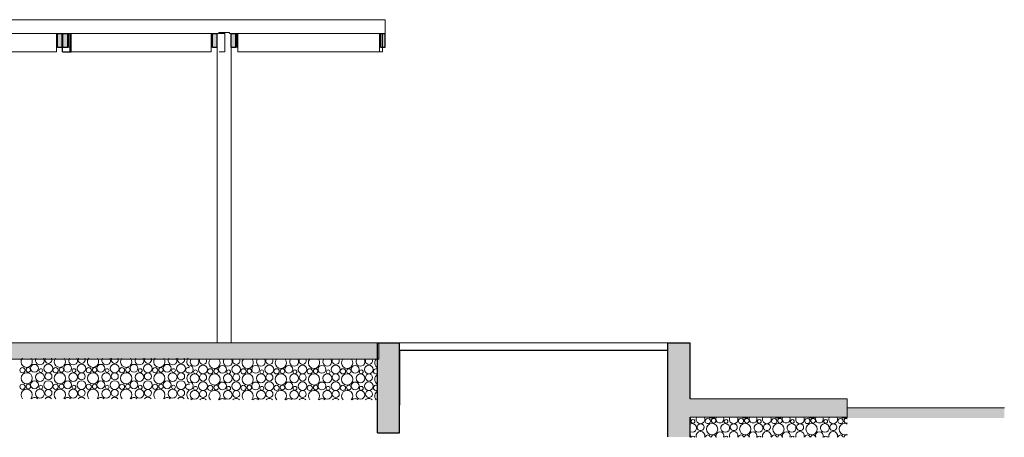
# Model space of a CAD drawing. Extents: x 169645 to 508157, y -5167 to 165945.
# Tile 39 of 130: x 299737 to 310425, y -1048 to 3490. Entities that reach past the tile are written whole.
import ezdxf

# ---------------------------------------------------------------- set-up
doc = ezdxf.new("R2010")
doc.units = 0
doc.header["$MEASUREMENT"] = 0
for name, color, linetype in [('Brise Soleil', 7, 'Continuous'), ('Environnement', 7, 'Continuous'), ('Maillage', 7, 'Continuous'), ('Plancher béton', 7, 'Continuous'), ('Poteaux', 7, 'Continuous'), ('Sols Exter', 7, 'Continuous'), ('Trottoirs', 7, 'Continuous'), ('Voirie nouvelle', 7, 'Continuous'), ('Voirie éxistante', 7, 'Continuous')]:
    doc.layers.add(name, color=color, linetype=linetype)

msp = doc.modelspace()

# ---------------------------------------------------------------- hatches: boundary and pattern name
at = {"layer": 'Brise Soleil', "linetype": 'Continuous', "lineweight": 9}
for points in [[(300197, 3190), (300197, 3340), (300148, 3340), (300148, 3190)], [(300207, 3190), (300259, 3190), (300259, 3340), (300207, 3340)], [(301879, 3190), (301879, 3340), (301830, 3340), (301830, 3190)], [(302033, 3190), (302085, 3190), (302085, 3340), (302033, 3340)], [(303705, 3190), (303705, 3340), (303656, 3340), (303656, 3190)]]:
    msp.add_hatch(color=256, dxfattribs=at).paths.add_polyline_path(points, flags=0)
at = {"layer": 'Environnement', "linetype": 'Continuous', "lineweight": 9}
for points in [[(303621, -20), (303621, -1000), (303861, -1000), (303861, -20)], [(306774, -20), (306774, -1044), (307014, -1044), (307014, -20)]]:
    msp.add_hatch(color=256, dxfattribs=at).paths.add_polyline_path(points, flags=0)
at = {"layer": 'Sols Exter', "linetype": 'Continuous', "lineweight": 15}
msp.add_hatch(color=256, dxfattribs=at).paths.add_polyline_path([(289006, -200), (303636, -200), (303636, -20), (289006, -20)], flags=0)
at = {"layer": 'Trottoirs', "linetype": 'Continuous', "lineweight": 15}
msp.add_hatch(color=256, dxfattribs=at).paths.add_polyline_path([(308719, -829), (308719, -629), (307014, -629), (307014, -829)], flags=0)
at = {"layer": 'Voirie éxistante', "linetype": 'Continuous', "lineweight": 20}
msp.add_hatch(color=256, dxfattribs=at).paths.add_polyline_path([(308719, -838), (310425, -838), (310425, -729), (308719, -729)], flags=0)

# ---------------------------------------------------------------- linework, layer by layer
at = {"layer": 'Brise Soleil', "linetype": 'Continuous', "lineweight": 20}
for p, q in [((303706, 3490), (298405, 3490)), ((303706, 3340), (303706, 3490)), ((298598, 3340), (300135, 3340)), ((300135, 3340), (300135, 3140)), ((300135, 3340), (300148, 3340)), ((300197, 3340), (300207, 3340)), ((300259, 3340), (300265, 3340)), ((300265, 3340), (300280, 3340)), ((300267, 3190), (300267, 3340)), ((300280, 3140), (300280, 3340)), ((300280, 3340), (301817, 3340)), ((301817, 3340), (301830, 3340)), ((301817, 3340), (301817, 3140)), ((301879, 3340), (301900, 3340)), ((301900, 3340), (301900, 3350)), ((301907, 3340), (301968, 3340)), ((301963, 3340), (301963, 3140)), ((302015, 3340), (302015, 3350)), ((302015, 3340), (302033, 3340)), ((302085, 3340), (302091, 3340)), ((302091, 3340), (302106, 3340)), ((302093, 3190), (302093, 3340)), ((302106, 3140), (302106, 3340)), ((302106, 3340), (303643, 3340)), ((303643, 3340), (303656, 3340)), ((303643, 3340), (303643, 3140)), ((303676, 3340), (303676, 3140)), ((303705, 3340), (303706, 3340)), ((300135, 3140), (298598, 3140)), ((300135, 3190), (300148, 3190)), ((300259, 3190), (300267, 3190)), ((300267, 3190), (300280, 3190)), ((301817, 3140), (300280, 3140)), ((301817, 3190), (301830, 3190)), ((301904, 3140), (301963, 3140)), ((302085, 3190), (302093, 3190)), ((302093, 3190), (302106, 3190)), ((303643, 3140), (302106, 3140)), ((303576, 3140), (303676, 3140)), ((303643, 3190), (303656, 3190))]:
    msp.add_line(p, q, dxfattribs=at)
at = {"layer": 'Brise Soleil', "linetype": 'Continuous'}
for p, q in [((300148, 3340), (300197, 3340)), ((300148, 3190), (300148, 3340)), ((300196, 3340), (300292, 3340)), ((300197, 3190), (300197, 3340)), ((300201, 3140), (300201, 3340)), ((300207, 3340), (300259, 3340)), ((300207, 3190), (300207, 3340)), ((300259, 3190), (300259, 3340)), ((300296, 3140), (300296, 3340)), ((301830, 3340), (301879, 3340)), ((301830, 3190), (301830, 3340)), ((301879, 3190), (301879, 3340)), ((302033, 3340), (302085, 3340)), ((302033, 3190), (302033, 3340)), ((302085, 3190), (302085, 3340)), ((303656, 3340), (303705, 3340)), ((303656, 3190), (303656, 3340)), ((303705, 3190), (303705, 3340)), ((300148, 3190), (300197, 3190)), ((300200, 3140), (300296, 3140)), ((300207, 3190), (300259, 3190)), ((301830, 3190), (301879, 3190)), ((302033, 3190), (302085, 3190)), ((303656, 3190), (303705, 3190))]:
    msp.add_line(p, q, dxfattribs=at)
at = {"layer": 'Environnement', "linetype": 'Continuous'}
for p, q in [((303621, -1000), (303621, -20)), ((303621, -20), (303861, -20)), ((303861, -1000), (303861, -20)), ((306774, -1044), (306774, -20)), ((306774, -20), (307014, -20)), ((307014, -629), (307014, -20)), ((307014, -1048), (307014, -829)), ((303621, -1000), (303861, -1000))]:
    msp.add_line(p, q, dxfattribs=at)
at = {"layer": 'Environnement', "linetype": 'Continuous', "lineweight": 20}
msp.add_line((306774, -20), (303861, -20), dxfattribs=at)
at = {"layer": 'Maillage', "linetype": 'Continuous', "lineweight": 9}
for p, q in [((307020, -845), (307014, -831)), ((307017, -865), (307020, -845)), ((307045, -855), (307033, -859)), ((307057, -859), (307045, -855)), ((307087, -829), (307081, -842)), ((307081, -842), (307081, -863)), ((307173, -842), (307167, -829)), ((307173, -863), (307173, -842)), ((307191, -847), (307180, -860)), ((307206, -843), (307191, -847)), ((307222, -847), (307206, -843)), ((307219, -829), (307229, -836)), ((307232, -860), (307222, -847)), ((307229, -836), (307252, -840)), ((307255, -848), (307246, -860)), ((307252, -840), (307276, -836)), ((307270, -843), (307255, -848)), ((307285, -848), (307270, -843)), ((307276, -836), (307286, -829)), ((307294, -860), (307285, -848)), ((307301, -829), (307295, -845)), ((307295, -845), (307298, -865)), ((307380, -845), (307374, -829)), ((307377, -865), (307380, -845)), ((307405, -855), (307393, -859)), ((307417, -859), (307405, -855)), ((307447, -829), (307441, -842)), ((307441, -842), (307441, -863)), ((307533, -842), (307527, -829)), ((307533, -863), (307533, -842)), ((307551, -847), (307540, -860)), ((307566, -843), (307551, -847)), ((307582, -847), (307566, -843)), ((307579, -829), (307589, -836)), ((307592, -860), (307582, -847)), ((307589, -836), (307612, -840)), ((307615, -848), (307606, -860)), ((307612, -840), (307636, -836)), ((307630, -843), (307615, -848)), ((307645, -848), (307630, -843)), ((307636, -836), (307646, -829)), ((307654, -860), (307645, -848)), ((307661, -829), (307655, -845)), ((307655, -845), (307658, -865)), ((307740, -845), (307734, -829)), ((307737, -865), (307740, -845)), ((307765, -855), (307753, -859)), ((307777, -859), (307765, -855)), ((307807, -829), (307801, -842)), ((307801, -842), (307801, -863)), ((307893, -842), (307887, -829)), ((307893, -863), (307893, -842)), ((307911, -847), (307900, -860)), ((307926, -843), (307911, -847)), ((307942, -847), (307926, -843)), ((307939, -829), (307949, -836)), ((307952, -860), (307942, -847)), ((307949, -836), (307972, -840)), ((307975, -848), (307966, -860)), ((307972, -840), (307996, -836)), ((307990, -843), (307975, -848)), ((308005, -848), (307990, -843)), ((307996, -836), (308006, -829)), ((308014, -860), (308005, -848)), ((308021, -829), (308015, -845)), ((308015, -845), (308018, -865)), ((308100, -845), (308094, -829)), ((308097, -865), (308100, -845)), ((308125, -855), (308113, -859)), ((308137, -859), (308125, -855)), ((308167, -829), (308161, -842)), ((308161, -842), (308161, -863)), ((308253, -842), (308247, -829)), ((308253, -863), (308253, -842)), ((308271, -847), (308260, -860)), ((308286, -843), (308271, -847)), ((308302, -847), (308286, -843)), ((308299, -829), (308309, -836)), ((308312, -860), (308302, -847)), ((308309, -836), (308332, -840)), ((308335, -848), (308326, -860)), ((308332, -840), (308356, -836)), ((308350, -843), (308335, -848)), ((308365, -848), (308350, -843)), ((308356, -836), (308366, -829)), ((308374, -860), (308365, -848)), ((308381, -829), (308375, -845)), ((308375, -845), (308378, -865)), ((308460, -845), (308454, -829)), ((308457, -865), (308460, -845)), ((308485, -855), (308473, -859)), ((308497, -859), (308485, -855)), ((308527, -829), (308521, -842)), ((308521, -842), (308521, -863)), ((308613, -842), (308607, -829)), ((308613, -863), (308613, -842)), ((308631, -847), (308620, -860)), ((308646, -843), (308631, -847)), ((308662, -847), (308646, -843)), ((308659, -829), (308669, -836)), ((308672, -860), (308662, -847)), ((308669, -836), (308692, -840)), ((308695, -848), (308686, -860)), ((308692, -840), (308716, -836)), ((308710, -843), (308695, -848)), ((308719, -846), (308710, -843)), ((308716, -836), (308719, -833)), ((307014, -869), (307017, -865)), ((307015, -904), (307014, -904)), ((307036, -899), (307015, -904)), ((307033, -859), (307025, -869)), ((307025, -869), (307025, -882)), ((307025, -882), (307033, -892)), ((307033, -892), (307045, -896)), ((307057, -904), (307036, -899)), ((307045, -896), (307057, -892)), ((307065, -869), (307057, -859)), ((307057, -892), (307065, -882)), ((307073, -917), (307057, -904)), ((307065, -882), (307065, -869)), ((307083, -936), (307073, -917)), ((307073, -977), (307083, -957)), ((307081, -863), (307090, -882)), ((307083, -957), (307083, -936)), ((307090, -882), (307107, -895)), ((307097, -916), (307090, -933)), ((307090, -933), (307092, -952)), ((307092, -952), (307103, -967)), ((307111, -904), (307097, -916)), ((307107, -895), (307127, -900)), ((307128, -900), (307111, -904)), ((307127, -900), (307148, -895)), ((307146, -904), (307128, -900)), ((307160, -916), (307146, -904)), ((307148, -895), (307164, -882)), ((307154, -967), (307164, -952)), ((307166, -933), (307160, -916)), ((307164, -882), (307173, -863)), ((307164, -952), (307166, -933)), ((307180, -860), (307178, -875)), ((307178, -875), (307185, -890)), ((307185, -890), (307198, -899)), ((307196, -936), (307191, -959)), ((307191, -959), (307196, -983)), ((307209, -916), (307196, -936)), ((307198, -899), (307214, -899)), ((307229, -903), (307209, -916)), ((307214, -899), (307228, -890)), ((307228, -890), (307235, -875)), ((307252, -898), (307229, -903)), ((307235, -875), (307232, -860)), ((307246, -860), (307246, -876)), ((307246, -876), (307255, -888)), ((307276, -903), (307252, -898)), ((307255, -888), (307270, -893)), ((307270, -893), (307285, -888)), ((307296, -916), (307276, -903)), ((307285, -888), (307294, -876)), ((307294, -876), (307294, -860)), ((307309, -936), (307296, -916)), ((307298, -865), (307309, -882)), ((307309, -882), (307327, -891)), ((307314, -959), (307309, -936)), ((307309, -983), (307314, -959)), ((307327, -891), (307348, -891)), ((307348, -891), (307366, -882)), ((307359, -917), (307349, -936)), ((307349, -936), (307349, -957)), ((307349, -957), (307359, -977)), ((307375, -904), (307359, -917)), ((307366, -882), (307377, -865)), ((307396, -899), (307375, -904)), ((307393, -859), (307385, -869)), ((307385, -869), (307385, -882)), ((307385, -882), (307393, -892)), ((307393, -892), (307405, -896)), ((307417, -904), (307396, -899)), ((307405, -896), (307417, -892)), ((307425, -869), (307417, -859)), ((307417, -892), (307425, -882)), ((307433, -917), (307417, -904)), ((307425, -882), (307425, -869)), ((307443, -936), (307433, -917)), ((307433, -977), (307443, -957)), ((307441, -863), (307450, -882)), ((307443, -957), (307443, -936)), ((307450, -882), (307467, -895)), ((307457, -916), (307450, -933)), ((307450, -933), (307452, -952)), ((307452, -952), (307463, -967)), ((307471, -904), (307457, -916)), ((307467, -895), (307487, -900)), ((307488, -900), (307471, -904)), ((307487, -900), (307508, -895)), ((307506, -904), (307488, -900)), ((307520, -916), (307506, -904)), ((307508, -895), (307524, -882)), ((307514, -967), (307524, -952)), ((307526, -933), (307520, -916)), ((307524, -882), (307533, -863)), ((307524, -952), (307526, -933)), ((307540, -860), (307538, -875)), ((307538, -875), (307545, -890)), ((307545, -890), (307558, -899)), ((307556, -936), (307551, -959)), ((307551, -959), (307556, -983)), ((307569, -916), (307556, -936)), ((307558, -899), (307574, -899)), ((307589, -903), (307569, -916)), ((307574, -899), (307588, -890)), ((307588, -890), (307595, -875)), ((307612, -898), (307589, -903)), ((307595, -875), (307592, -860)), ((307606, -860), (307606, -876)), ((307606, -876), (307615, -888)), ((307636, -903), (307612, -898)), ((307615, -888), (307630, -893)), ((307630, -893), (307645, -888)), ((307656, -916), (307636, -903)), ((307645, -888), (307654, -876)), ((307654, -876), (307654, -860)), ((307669, -936), (307656, -916)), ((307658, -865), (307669, -882)), ((307669, -882), (307687, -891)), ((307674, -959), (307669, -936)), ((307669, -983), (307674, -959)), ((307687, -891), (307708, -891)), ((307708, -891), (307726, -882)), ((307719, -917), (307709, -936)), ((307709, -936), (307709, -957)), ((307709, -957), (307719, -977)), ((307735, -904), (307719, -917)), ((307726, -882), (307737, -865)), ((307756, -899), (307735, -904)), ((307753, -859), (307745, -869)), ((307745, -869), (307745, -882)), ((307745, -882), (307753, -892)), ((307753, -892), (307765, -896)), ((307777, -904), (307756, -899)), ((307765, -896), (307777, -892)), ((307785, -869), (307777, -859)), ((307777, -892), (307785, -882)), ((307793, -917), (307777, -904)), ((307785, -882), (307785, -869)), ((307803, -936), (307793, -917)), ((307793, -977), (307803, -957)), ((307801, -863), (307810, -882)), ((307803, -957), (307803, -936)), ((307810, -882), (307827, -895)), ((307817, -916), (307810, -933)), ((307810, -933), (307812, -952)), ((307812, -952), (307823, -967)), ((307831, -904), (307817, -916)), ((307827, -895), (307847, -900)), ((307848, -900), (307831, -904)), ((307847, -900), (307868, -895)), ((307866, -904), (307848, -900)), ((307880, -916), (307866, -904)), ((307868, -895), (307884, -882)), ((307874, -967), (307884, -952)), ((307886, -933), (307880, -916)), ((307884, -882), (307893, -863)), ((307884, -952), (307886, -933)), ((307900, -860), (307898, -875)), ((307898, -875), (307905, -890)), ((307905, -890), (307918, -899)), ((307916, -936), (307911, -959)), ((307911, -959), (307916, -983)), ((307929, -916), (307916, -936)), ((307918, -899), (307934, -899)), ((307949, -903), (307929, -916)), ((307934, -899), (307948, -890)), ((307948, -890), (307955, -875)), ((307972, -898), (307949, -903)), ((307955, -875), (307952, -860)), ((307966, -860), (307966, -876)), ((307966, -876), (307975, -888)), ((307996, -903), (307972, -898)), ((307975, -888), (307990, -893)), ((307990, -893), (308005, -888)), ((308016, -916), (307996, -903)), ((308005, -888), (308014, -876)), ((308014, -876), (308014, -860)), ((308029, -936), (308016, -916)), ((308018, -865), (308029, -882)), ((308029, -882), (308047, -891)), ((308034, -959), (308029, -936)), ((308029, -983), (308034, -959)), ((308047, -891), (308068, -891)), ((308068, -891), (308086, -882)), ((308079, -917), (308069, -936)), ((308069, -936), (308069, -957)), ((308069, -957), (308079, -977)), ((308095, -904), (308079, -917)), ((308086, -882), (308097, -865)), ((308116, -899), (308095, -904)), ((308113, -859), (308105, -869)), ((308105, -869), (308105, -882)), ((308105, -882), (308113, -892)), ((308113, -892), (308125, -896)), ((308137, -904), (308116, -899)), ((308125, -896), (308137, -892)), ((308145, -869), (308137, -859)), ((308137, -892), (308145, -882)), ((308153, -917), (308137, -904)), ((308145, -882), (308145, -869)), ((308163, -936), (308153, -917)), ((308153, -977), (308163, -957)), ((308161, -863), (308170, -882)), ((308163, -957), (308163, -936)), ((308170, -882), (308187, -895)), ((308177, -916), (308170, -933)), ((308170, -933), (308172, -952)), ((308172, -952), (308183, -967)), ((308191, -904), (308177, -916)), ((308187, -895), (308207, -900)), ((308208, -900), (308191, -904)), ((308207, -900), (308228, -895)), ((308226, -904), (308208, -900)), ((308240, -916), (308226, -904)), ((308228, -895), (308244, -882)), ((308234, -967), (308244, -952)), ((308246, -933), (308240, -916)), ((308244, -882), (308253, -863)), ((308244, -952), (308246, -933)), ((308260, -860), (308258, -875)), ((308258, -875), (308265, -890)), ((308265, -890), (308278, -899)), ((308276, -936), (308271, -959)), ((308271, -959), (308276, -983)), ((308289, -916), (308276, -936)), ((308278, -899), (308294, -899)), ((308309, -903), (308289, -916)), ((308294, -899), (308308, -890)), ((308308, -890), (308315, -875)), ((308332, -898), (308309, -903)), ((308315, -875), (308312, -860)), ((308326, -860), (308326, -876)), ((308326, -876), (308335, -888)), ((308356, -903), (308332, -898)), ((308335, -888), (308350, -893)), ((308350, -893), (308365, -888)), ((308376, -916), (308356, -903)), ((308365, -888), (308374, -876)), ((308374, -876), (308374, -860)), ((308389, -936), (308376, -916)), ((308378, -865), (308389, -882)), ((308389, -882), (308407, -891)), ((308394, -959), (308389, -936)), ((308389, -983), (308394, -959)), ((308407, -891), (308428, -891)), ((308428, -891), (308446, -882)), ((308439, -917), (308429, -936)), ((308429, -936), (308429, -957)), ((308429, -957), (308439, -977)), ((308455, -904), (308439, -917)), ((308446, -882), (308457, -865)), ((308476, -899), (308455, -904)), ((308473, -859), (308465, -869)), ((308465, -869), (308465, -882)), ((308465, -882), (308473, -892)), ((308473, -892), (308485, -896)), ((308497, -904), (308476, -899)), ((308485, -896), (308497, -892)), ((308505, -869), (308497, -859)), ((308497, -892), (308505, -882)), ((308513, -917), (308497, -904)), ((308505, -882), (308505, -869)), ((308523, -936), (308513, -917)), ((308513, -977), (308523, -957)), ((308521, -863), (308530, -882)), ((308523, -957), (308523, -936)), ((308530, -882), (308547, -895)), ((308537, -916), (308530, -933)), ((308530, -933), (308532, -952)), ((308532, -952), (308543, -967)), ((308551, -904), (308537, -916)), ((308547, -895), (308567, -900)), ((308568, -900), (308551, -904)), ((308567, -900), (308588, -895)), ((308586, -904), (308568, -900)), ((308600, -916), (308586, -904)), ((308588, -895), (308604, -882)), ((308594, -967), (308604, -952)), ((308606, -933), (308600, -916)), ((308604, -882), (308613, -863)), ((308604, -952), (308606, -933)), ((308620, -860), (308618, -875)), ((308618, -875), (308625, -890)), ((308625, -890), (308638, -899)), ((308636, -936), (308631, -959)), ((308631, -959), (308636, -983)), ((308649, -916), (308636, -936)), ((308638, -899), (308654, -899)), ((308669, -903), (308649, -916)), ((308654, -899), (308668, -890)), ((308668, -890), (308675, -875)), ((308692, -898), (308669, -903)), ((308675, -875), (308672, -860)), ((308686, -860), (308686, -876)), ((308686, -876), (308695, -888)), ((308716, -903), (308692, -898)), ((308695, -888), (308710, -893)), ((308710, -893), (308719, -890)), ((308719, -905), (308716, -903)), ((307014, -989), (307015, -990)), ((307020, -1025), (307014, -1011)), ((307015, -990), (307036, -994)), ((307015, -1048), (307017, -1045)), ((307017, -1045), (307020, -1025)), ((307033, -1039), (307026, -1048)), ((307045, -1035), (307033, -1039)), ((307036, -994), (307057, -990)), ((307057, -1039), (307045, -1035)), ((307057, -990), (307073, -977)), ((307064, -1048), (307057, -1039)), ((307090, -1003), (307081, -1022)), ((307081, -1022), (307081, -1043)), ((307081, -1043), (307084, -1048)), ((307107, -990), (307090, -1003)), ((307103, -967), (307119, -975)), ((307127, -985), (307107, -990)), ((307119, -975), (307138, -975)), ((307148, -990), (307127, -985)), ((307138, -975), (307154, -967)), ((307164, -1003), (307148, -990)), ((307173, -1022), (307164, -1003)), ((307171, -1048), (307173, -1043)), ((307173, -1043), (307173, -1022)), ((307180, -1040), (307179, -1048)), ((307191, -1027), (307180, -1040)), ((307206, -1023), (307191, -1027)), ((307196, -983), (307209, -1003)), ((307222, -1027), (307206, -1023)), ((307209, -1003), (307229, -1016)), ((307232, -1040), (307222, -1027)), ((307229, -1016), (307252, -1020)), ((307234, -1048), (307232, -1040)), ((307255, -1028), (307246, -1040)), ((307246, -1040), (307246, -1048)), ((307252, -1020), (307276, -1016)), ((307270, -1023), (307255, -1028)), ((307285, -1028), (307270, -1023)), ((307276, -1016), (307296, -1003)), ((307294, -1040), (307285, -1028)), ((307294, -1048), (307294, -1040)), ((307303, -1006), (307295, -1025)), ((307295, -1025), (307298, -1045)), ((307296, -1003), (307309, -983)), ((307298, -1045), (307300, -1048)), ((307318, -992), (307303, -1006)), ((307338, -988), (307318, -992)), ((307357, -992), (307338, -988)), ((307373, -1006), (307357, -992)), ((307359, -977), (307375, -990)), ((307380, -1025), (307373, -1006)), ((307375, -990), (307396, -994)), ((307375, -1048), (307377, -1045)), ((307377, -1045), (307380, -1025)), ((307393, -1039), (307386, -1048)), ((307405, -1035), (307393, -1039)), ((307396, -994), (307417, -990)), ((307417, -1039), (307405, -1035)), ((307417, -990), (307433, -977)), ((307424, -1048), (307417, -1039)), ((307450, -1003), (307441, -1022)), ((307441, -1022), (307441, -1043)), ((307441, -1043), (307444, -1048)), ((307467, -990), (307450, -1003)), ((307463, -967), (307479, -975)), ((307487, -985), (307467, -990)), ((307479, -975), (307498, -975)), ((307508, -990), (307487, -985)), ((307498, -975), (307514, -967)), ((307524, -1003), (307508, -990)), ((307533, -1022), (307524, -1003)), ((307531, -1048), (307533, -1043)), ((307533, -1043), (307533, -1022)), ((307540, -1040), (307539, -1048)), ((307551, -1027), (307540, -1040)), ((307566, -1023), (307551, -1027)), ((307556, -983), (307569, -1003)), ((307582, -1027), (307566, -1023)), ((307569, -1003), (307589, -1016)), ((307592, -1040), (307582, -1027)), ((307589, -1016), (307612, -1020)), ((307594, -1048), (307592, -1040)), ((307615, -1028), (307606, -1040)), ((307606, -1040), (307606, -1048)), ((307612, -1020), (307636, -1016)), ((307630, -1023), (307615, -1028)), ((307645, -1028), (307630, -1023)), ((307636, -1016), (307656, -1003)), ((307654, -1040), (307645, -1028)), ((307654, -1048), (307654, -1040)), ((307663, -1006), (307655, -1025)), ((307655, -1025), (307658, -1045)), ((307656, -1003), (307669, -983)), ((307658, -1045), (307660, -1048)), ((307678, -992), (307663, -1006)), ((307698, -988), (307678, -992)), ((307717, -992), (307698, -988)), ((307733, -1006), (307717, -992)), ((307719, -977), (307735, -990)), ((307740, -1025), (307733, -1006)), ((307735, -990), (307756, -994)), ((307735, -1048), (307737, -1045)), ((307737, -1045), (307740, -1025)), ((307753, -1039), (307746, -1048)), ((307765, -1035), (307753, -1039)), ((307756, -994), (307777, -990)), ((307777, -1039), (307765, -1035)), ((307777, -990), (307793, -977)), ((307784, -1048), (307777, -1039)), ((307810, -1003), (307801, -1022)), ((307801, -1022), (307801, -1043)), ((307801, -1043), (307804, -1048)), ((307827, -990), (307810, -1003)), ((307823, -967), (307839, -975)), ((307847, -985), (307827, -990)), ((307839, -975), (307858, -975)), ((307868, -990), (307847, -985)), ((307858, -975), (307874, -967)), ((307884, -1003), (307868, -990)), ((307893, -1022), (307884, -1003)), ((307891, -1048), (307893, -1043)), ((307893, -1043), (307893, -1022)), ((307900, -1040), (307899, -1048)), ((307911, -1027), (307900, -1040)), ((307926, -1023), (307911, -1027)), ((307916, -983), (307929, -1003)), ((307942, -1027), (307926, -1023)), ((307929, -1003), (307949, -1016)), ((307952, -1040), (307942, -1027)), ((307949, -1016), (307972, -1020)), ((307954, -1048), (307952, -1040)), ((307975, -1028), (307966, -1040)), ((307966, -1040), (307966, -1048)), ((307972, -1020), (307996, -1016)), ((307990, -1023), (307975, -1028)), ((308005, -1028), (307990, -1023)), ((307996, -1016), (308016, -1003)), ((308014, -1040), (308005, -1028)), ((308014, -1048), (308014, -1040)), ((308023, -1006), (308015, -1025)), ((308015, -1025), (308018, -1045)), ((308016, -1003), (308029, -983)), ((308018, -1045), (308020, -1048)), ((308038, -992), (308023, -1006)), ((308058, -988), (308038, -992)), ((308077, -992), (308058, -988)), ((308093, -1006), (308077, -992)), ((308079, -977), (308095, -990)), ((308100, -1025), (308093, -1006)), ((308095, -990), (308116, -994)), ((308095, -1048), (308097, -1045)), ((308097, -1045), (308100, -1025)), ((308113, -1039), (308106, -1048)), ((308125, -1035), (308113, -1039)), ((308116, -994), (308137, -990)), ((308137, -1039), (308125, -1035)), ((308137, -990), (308153, -977)), ((308144, -1048), (308137, -1039)), ((308170, -1003), (308161, -1022)), ((308161, -1022), (308161, -1043)), ((308161, -1043), (308164, -1048)), ((308187, -990), (308170, -1003)), ((308183, -967), (308199, -975)), ((308207, -985), (308187, -990)), ((308199, -975), (308218, -975)), ((308228, -990), (308207, -985)), ((308218, -975), (308234, -967)), ((308244, -1003), (308228, -990)), ((308253, -1022), (308244, -1003)), ((308251, -1048), (308253, -1043)), ((308253, -1043), (308253, -1022)), ((308260, -1040), (308259, -1048)), ((308271, -1027), (308260, -1040)), ((308286, -1023), (308271, -1027)), ((308276, -983), (308289, -1003)), ((308302, -1027), (308286, -1023)), ((308289, -1003), (308309, -1016)), ((308312, -1040), (308302, -1027)), ((308309, -1016), (308332, -1020)), ((308314, -1048), (308312, -1040)), ((308335, -1028), (308326, -1040)), ((308326, -1040), (308326, -1048)), ((308332, -1020), (308356, -1016)), ((308350, -1023), (308335, -1028)), ((308365, -1028), (308350, -1023)), ((308356, -1016), (308376, -1003)), ((308374, -1040), (308365, -1028)), ((308374, -1048), (308374, -1040)), ((308383, -1006), (308375, -1025)), ((308375, -1025), (308378, -1045)), ((308376, -1003), (308389, -983)), ((308378, -1045), (308380, -1048)), ((308398, -992), (308383, -1006)), ((308418, -988), (308398, -992)), ((308437, -992), (308418, -988)), ((308453, -1006), (308437, -992)), ((308439, -977), (308455, -990)), ((308460, -1025), (308453, -1006)), ((308455, -990), (308476, -994)), ((308455, -1048), (308457, -1045)), ((308457, -1045), (308460, -1025)), ((308473, -1039), (308466, -1048)), ((308485, -1035), (308473, -1039)), ((308476, -994), (308497, -990)), ((308497, -1039), (308485, -1035)), ((308497, -990), (308513, -977)), ((308504, -1048), (308497, -1039)), ((308530, -1003), (308521, -1022)), ((308521, -1022), (308521, -1043)), ((308521, -1043), (308524, -1048)), ((308547, -990), (308530, -1003)), ((308543, -967), (308559, -975)), ((308567, -985), (308547, -990)), ((308559, -975), (308578, -975)), ((308588, -990), (308567, -985)), ((308578, -975), (308594, -967)), ((308604, -1003), (308588, -990)), ((308613, -1022), (308604, -1003)), ((308611, -1048), (308613, -1043)), ((308613, -1043), (308613, -1022)), ((308620, -1040), (308619, -1048)), ((308631, -1027), (308620, -1040)), ((308646, -1023), (308631, -1027)), ((308636, -983), (308649, -1003)), ((308662, -1027), (308646, -1023)), ((308649, -1003), (308669, -1016)), ((308672, -1040), (308662, -1027)), ((308669, -1016), (308692, -1020)), ((308674, -1048), (308672, -1040)), ((308695, -1028), (308686, -1040)), ((308686, -1040), (308686, -1048)), ((308692, -1020), (308716, -1016)), ((308710, -1023), (308695, -1028)), ((308719, -1026), (308710, -1023)), ((308716, -1016), (308719, -1013))]:
    msp.add_line(p, q, dxfattribs=at)
for centre, radius in [((299767, -319), 28.6), ((299831, -316), 25.1), ((299898, -298), 42.6), ((299966, -323), 20.7), ((300048, -300), 47.3), ((300127, -319), 28.6), ((300191, -316), 25.1), ((300258, -298), 42.6), ((300326, -323), 20.7), ((300408, -300), 47.3), ((300487, -319), 28.6), ((300551, -316), 25.1), ((300618, -298), 42.6), ((300686, -323), 20.7), ((300768, -300), 47.3), ((300847, -319), 28.6), ((300911, -316), 25.1), ((300978, -298), 42.6), ((301046, -323), 20.7), ((301128, -300), 47.3), ((301207, -319), 28.6), ((301271, -316), 25.1), ((301338, -298), 42.6), ((301406, -323), 20.7), ((301488, -300), 47.3), ((301645, -336), 20.7), ((301727, -312), 47.3), ((301806, -331), 28.6), ((301870, -328), 25.1), ((301938, -310), 42.6), ((302005, -336), 20.7), ((302087, -312), 47.3), ((302166, -331), 28.6), ((302230, -328), 25.1), ((302298, -310), 42.6), ((302365, -336), 20.7), ((302447, -312), 47.3), ((302526, -331), 28.6), ((302590, -328), 25.1), ((302658, -310), 42.6), ((302725, -336), 20.7), ((302807, -312), 47.3), ((302886, -331), 28.6), ((302950, -328), 25.1), ((303018, -310), 42.6), ((303085, -336), 20.7), ((303167, -312), 47.3), ((303246, -331), 28.6), ((303310, -328), 25.1), ((303378, -310), 42.6), ((303445, -336), 20.7), ((303527, -312), 47.3), ((299813, -407), 61.2), ((299957, -394), 47.7), ((300049, -386), 38.4), ((300173, -407), 61.2), ((300317, -394), 47.7), ((300409, -386), 38.4), ((300533, -407), 61.2), ((300677, -394), 47.7), ((300769, -386), 38.4), ((300893, -407), 61.2), ((301037, -394), 47.7), ((301129, -386), 38.4), ((301253, -407), 61.2), ((301397, -394), 47.7), ((301489, -386), 38.4), ((301636, -407), 47.7), ((301728, -398), 38.4), ((301852, -419), 61.2), ((301996, -407), 47.7), ((302088, -398), 38.4), ((302212, -419), 61.2), ((302356, -407), 47.7), ((302448, -398), 38.4), ((302572, -419), 61.2), ((302716, -407), 47.7), ((302808, -398), 38.4), ((302932, -419), 61.2), ((303076, -407), 47.7), ((303168, -398), 38.4), ((303292, -419), 61.2), ((303436, -407), 47.7), ((303528, -398), 38.4), ((299767, -499), 28.6), ((299831, -496), 25.1), ((299898, -478), 42.6), ((299957, -574), 47.7), ((299966, -503), 20.7), ((300048, -480), 47.3), ((300049, -566), 38.4), ((300127, -499), 28.6), ((300191, -496), 25.1), ((300258, -478), 42.6), ((300317, -574), 47.7), ((300326, -503), 20.7), ((300408, -480), 47.3), ((300409, -566), 38.4), ((300487, -499), 28.6), ((300551, -496), 25.1), ((300618, -478), 42.6), ((300677, -574), 47.7), ((300686, -503), 20.7), ((300768, -480), 47.3), ((300769, -566), 38.4), ((300847, -499), 28.6), ((300911, -496), 25.1), ((300978, -478), 42.6), ((301037, -574), 47.7), ((301046, -503), 20.7), ((301128, -480), 47.3), ((301129, -566), 38.4), ((301207, -499), 28.6), ((301271, -496), 25.1), ((301338, -478), 42.6), ((301397, -574), 47.7), ((301406, -503), 20.7), ((301488, -480), 47.3), ((301489, -566), 38.4), ((301645, -516), 20.7), ((301727, -492), 47.3), ((301806, -511), 28.6), ((301870, -508), 25.1), ((301938, -490), 42.6), ((302005, -516), 20.7), ((302087, -492), 47.3), ((302166, -511), 28.6), ((302230, -508), 25.1), ((302298, -490), 42.6), ((302365, -516), 20.7), ((302447, -492), 47.3), ((302526, -511), 28.6), ((302590, -508), 25.1), ((302658, -490), 42.6), ((302725, -516), 20.7), ((302807, -492), 47.3), ((302886, -511), 28.6), ((302950, -508), 25.1), ((303018, -490), 42.6), ((303085, -516), 20.7), ((303167, -492), 47.3), ((303246, -511), 28.6), ((303310, -508), 25.1), ((303378, -490), 42.6), ((303445, -516), 20.7), ((303527, -492), 47.3), ((301636, -587), 47.7), ((301728, -578), 38.4), ((301996, -587), 47.7), ((302088, -578), 38.4), ((302356, -587), 47.7), ((302448, -578), 38.4), ((302716, -587), 47.7), ((302808, -578), 38.4), ((303076, -587), 47.7), ((303168, -578), 38.4), ((303436, -587), 47.7), ((303528, -578), 38.4)]:
    msp.add_circle(centre, radius, dxfattribs=at)
for centre, radius, start, end in [((299813, -227), 61.2, 140.159, 39.841), ((299957, -214), 47.7, 145.8808, 34.1192), ((300049, -206), 38.4, 152.1116, 27.8884), ((300173, -227), 61.2, 140.159, 39.841), ((300317, -214), 47.7, 145.8808, 34.1192), ((300409, -206), 38.4, 152.1116, 27.8884), ((300533, -227), 61.2, 140.159, 39.841), ((300677, -214), 47.7, 145.8808, 34.1192), ((300769, -206), 38.4, 152.1116, 27.8884), ((300893, -227), 61.2, 140.159, 39.841), ((301037, -214), 47.7, 145.8808, 34.1192), ((301129, -206), 38.4, 152.1116, 27.8884), ((301253, -227), 61.2, 140.159, 39.841), ((301397, -214), 47.7, 145.8808, 34.1192), ((301489, -206), 38.4, 152.1116, 27.8884), ((301613, -227), 61.2, 140.159, 239.5677), ((301636, -227), 47.7, 145.8808, 34.1192), ((301728, -218), 38.4, 152.1116, 27.8884), ((301852, -239), 61.2, 140.159, 39.841), ((301996, -227), 47.7, 145.8808, 34.1192), ((302088, -218), 38.4, 152.1116, 27.8884), ((302212, -239), 61.2, 140.159, 39.841), ((302356, -227), 47.7, 145.8808, 34.1192), ((302448, -218), 38.4, 152.1116, 27.8884), ((302572, -239), 61.2, 140.159, 39.841), ((302716, -227), 47.7, 145.8808, 34.1192), ((302808, -218), 38.4, 152.1116, 27.8884), ((302932, -239), 61.2, 140.159, 39.841), ((303076, -227), 47.7, 145.8808, 34.1192), ((303168, -218), 38.4, 152.1116, 27.8884), ((303292, -239), 61.2, 140.159, 39.841), ((303436, -227), 47.7, 145.8808, 34.1192), ((303528, -218), 38.4, 152.1116, 27.8884), ((303652, -239), 61.2, 140.159, 239.5677), ((301567, -319), 28.6, 58.1359, 301.8641), ((301578, -310), 42.6, 282.2471, 77.7529), ((303606, -331), 28.6, 58.1359, 301.8641), ((301613, -407), 61.2, 120.4323, 239.5677), ((303652, -419), 61.2, 120.4323, 239.5677), ((299813, -587), 61.2, 317.1576, 222.8424), ((300173, -587), 61.2, 317.1576, 222.8424), ((300533, -587), 61.2, 317.1576, 222.8424), ((300893, -587), 61.2, 317.1576, 222.8424), ((301253, -587), 61.2, 317.1576, 222.8424), ((301567, -499), 28.6, 58.1359, 301.8641), ((301613, -587), 61.2, 120.4323, 222.8424), ((301578, -490), 42.6, 282.2471, 77.7529), ((303606, -511), 28.6, 58.1359, 301.8641), ((299898, -658), 42.6, 43.5093, 136.4907), ((300048, -660), 47.3, 41.6868, 138.3132), ((300258, -658), 42.6, 43.5093, 136.4907), ((300408, -660), 47.3, 41.6868, 138.3132), ((300618, -658), 42.6, 43.5093, 136.4907), ((300768, -660), 47.3, 41.6868, 138.3132), ((300978, -658), 42.6, 43.5093, 136.4907), ((301128, -660), 47.3, 41.6868, 138.3132), ((301338, -658), 42.6, 43.5093, 136.4907), ((301488, -660), 47.3, 41.6868, 138.3132), ((301578, -670), 42.6, 43.5093, 77.7529), ((301727, -672), 47.3, 41.6868, 138.3132), ((301852, -599), 61.2, 317.1576, 222.8424), ((301938, -670), 42.6, 43.5093, 136.4907), ((302087, -672), 47.3, 41.6868, 138.3132), ((302212, -599), 61.2, 317.1576, 222.8424), ((302298, -670), 42.6, 43.5093, 136.4907), ((302447, -672), 47.3, 41.6868, 138.3132), ((302572, -599), 61.2, 317.1576, 222.8424), ((302658, -670), 42.6, 43.5093, 136.4907), ((302807, -672), 47.3, 41.6868, 138.3132), ((302932, -599), 61.2, 317.1576, 222.8424), ((303018, -670), 42.6, 43.5093, 136.4907), ((303167, -672), 47.3, 41.6868, 138.3132), ((303292, -599), 61.2, 317.1576, 222.8424), ((303378, -670), 42.6, 43.5093, 136.4907), ((303527, -672), 47.3, 41.6868, 138.3132), ((303652, -599), 61.2, 120.4323, 222.8424)]:
    msp.add_arc(centre, radius, start, end, dxfattribs=at)
at = {"layer": 'Plancher béton', "linetype": 'Continuous'}
for p, q in [((303862, -100), (306761, -100)), ((303862, -700), (303862, -100))]:
    msp.add_line(p, q, dxfattribs=at)
at = {"layer": 'Poteaux', "linetype": 'Continuous', "lineweight": 20}
for p, q in [((301881, -20), (301881, 3340)), ((301900, 3350), (301906, 3350)), ((301906, 3350), (301930, 3350)), ((301930, 3350), (301957, 3350)), ((301957, 3350), (301985, 3350)), ((301985, 3350), (302009, 3350)), ((302009, 3350), (302015, 3350)), ((302033, -20), (302033, 3190))]:
    msp.add_line(p, q, dxfattribs=at)
at = {"layer": 'Sols Exter', "linetype": 'Continuous', "lineweight": 9}
for p, q in [((289006, -20), (303636, -20)), ((303636, -200), (303636, -20)), ((289006, -200), (303636, -200))]:
    msp.add_line(p, q, dxfattribs=at)
at = {"layer": 'Trottoirs', "linetype": 'Continuous', "lineweight": 20}
for p, q in [((307014, -627), (307114, -629)), ((307095, -829), (307148, -830)), ((307112, -829), (307114, -829)), ((307114, -829), (307148, -830)), ((307148, -830), (307148, -829)), ((307148, -830), (307149, -830)), ((307148, -830), (307148, -830)), ((307149, -830), (307149, -829))]:
    msp.add_line(p, q, dxfattribs=at)
at = {"layer": 'Trottoirs', "linetype": 'Continuous', "lineweight": 9}
for p, q in [((307014, -629), (308719, -629)), ((308719, -829), (308719, -629)), ((307014, -829), (308719, -829))]:
    msp.add_line(p, q, dxfattribs=at)
at = {"layer": 'Voirie nouvelle', "linetype": 'Continuous', "lineweight": 20}
msp.add_line((299804, -521), (299804, -521), dxfattribs=at)
at = {"layer": 'Voirie éxistante', "linetype": 'Continuous', "lineweight": 20}
msp.add_line((308719, -729), (308719, -729), dxfattribs=at)
at = {"layer": 'Voirie éxistante', "linetype": 'Continuous', "lineweight": 9}
msp.add_line((308719, -729), (310425, -729), dxfattribs=at)

doc.saveas('drawing.dxf')
